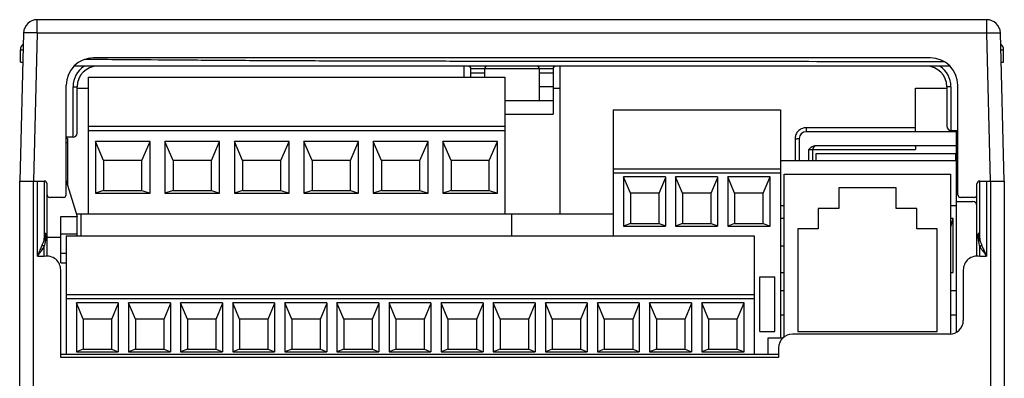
# Model space of a CAD drawing. Header units: millimetres. Extents: x 0 to 420, y 0 to 594.
# Tile 6 of 15: x 54 to 126, y 325 to 351. Entities that reach past the tile are written whole.
import ezdxf

# ---------------------------------------------------------------- set-up
doc = ezdxf.new("R2010")
doc.units = ezdxf.units.MM

msp = doc.modelspace()

# ---------------------------------------------------------------- linework, layer by layer
at = {"color": 7, "linetype": 'Continuous'}
for p, q in [((55.685, 350.19), (55.685, 351.164)), ((125.119, 351.164), (55.685, 351.164)), ((125.119, 350.19), (125.119, 351.164)), ((54.686, 350.19), (54.402, 339.364)), ((55.685, 350.19), (55.402, 339.364)), ((125.119, 350.19), (55.685, 350.19)), ((125.403, 339.364), (125.119, 350.19)), ((126.402, 339.364), (126.119, 350.19)), ((54.452, 348.064), (54.452, 348.964)), ((54.452, 348.964), (54.654, 348.964)), ((126.151, 348.964), (126.352, 348.964)), ((126.352, 348.064), (126.352, 348.964)), ((54.452, 348.064), (54.63, 348.064)), ((122.429, 347.764), (58.375, 347.764)), ((121.002, 348.364), (59.802, 348.364)), ((86.902, 346.964), (86.902, 347.769)), ((93.902, 347.769), (93.902, 336.964)), ((126.174, 348.064), (126.352, 348.064)), ((87.402, 346.964), (87.402, 347.564)), ((93.402, 347.564), (87.402, 347.564)), ((88.402, 347.264), (87.402, 347.264)), ((88.402, 347.564), (88.402, 346.964)), ((92.402, 345.264), (92.402, 347.564)), ((93.402, 347.264), (92.402, 347.264)), ((93.402, 347.564), (93.402, 344.264)), ((57.802, 338.364), (57.802, 346.364)), ((59.402, 346.964), (59.402, 336.964)), ((59.402, 346.964), (89.882, 346.964)), ((89.882, 346.964), (89.882, 336.964)), ((123.002, 338.364), (123.002, 346.364)), ((58.302, 342.564), (58.302, 346.264)), ((58.302, 346.264), (58.602, 346.264)), ((58.602, 342.864), (58.602, 346.264)), ((58.602, 346.164), (59.402, 346.164)), ((93.402, 346.264), (92.402, 346.264)), ((93.402, 346.164), (93.902, 346.164)), ((119.902, 342.964), (119.902, 346.164)), ((119.902, 346.164), (122.202, 346.164)), ((122.202, 346.264), (122.202, 343.364)), ((122.502, 346.264), (122.202, 346.264)), ((122.502, 346.264), (122.502, 343.064)), ((89.882, 345.264), (93.402, 345.264)), ((89.882, 344.264), (93.402, 344.264)), ((97.807, 344.564), (97.807, 335.364)), ((97.807, 344.564), (110.027, 344.564)), ((110.027, 344.564), (110.027, 327.864)), ((59.402, 343.364), (89.882, 343.364)), ((59.402, 343.064), (89.882, 343.064)), ((111.902, 343.259), (111.902, 342.964)), ((119.902, 343.259), (111.902, 343.259)), ((123.002, 342.964), (111.902, 342.964)), ((122.502, 343.064), (123.002, 343.064)), ((122.902, 328.302), (122.902, 342.964)), ((58.302, 342.564), (57.802, 342.564)), ((57.902, 342.464), (57.802, 342.464)), ((57.902, 342.164), (57.802, 342.164)), ((57.902, 342.464), (57.902, 339.055)), ((59.942, 342.264), (59.942, 338.464)), ((60.542, 340.864), (59.942, 342.264)), ((63.942, 342.264), (59.942, 342.264)), ((63.342, 340.864), (63.942, 342.264)), ((63.942, 338.464), (63.942, 342.264)), ((65.022, 342.264), (65.022, 338.464)), ((65.622, 340.864), (65.022, 342.264)), ((69.022, 342.264), (65.022, 342.264)), ((68.422, 340.864), (69.022, 342.264)), ((69.022, 338.464), (69.022, 342.264)), ((70.102, 342.264), (70.102, 338.464)), ((70.702, 340.864), (70.102, 342.264)), ((74.102, 342.264), (70.102, 342.264)), ((73.502, 340.864), (74.102, 342.264)), ((74.102, 338.464), (74.102, 342.264)), ((75.182, 342.264), (75.182, 338.464)), ((75.782, 340.864), (75.182, 342.264)), ((79.182, 342.264), (75.182, 342.264)), ((78.582, 340.864), (79.182, 342.264)), ((79.182, 338.464), (79.182, 342.264)), ((80.262, 342.264), (80.262, 338.464)), ((80.862, 340.864), (80.262, 342.264)), ((84.262, 342.264), (80.262, 342.264)), ((83.662, 340.864), (84.262, 342.264)), ((84.262, 338.464), (84.262, 342.264)), ((85.342, 342.264), (85.342, 338.464)), ((85.942, 340.864), (85.342, 342.264)), ((89.342, 342.264), (85.342, 342.264)), ((88.742, 340.864), (89.342, 342.264)), ((89.342, 338.464), (89.342, 342.264)), ((111.102, 342.459), (111.102, 340.864)), ((111.402, 342.464), (111.402, 340.864)), ((123.002, 342.664), (122.902, 342.664)), ((112.102, 340.864), (112.102, 341.664)), ((112.102, 341.664), (119.902, 341.664)), ((112.402, 340.864), (112.402, 341.664)), ((112.622, 341.964), (122.902, 341.964)), ((112.652, 340.864), (112.652, 341.364)), ((112.652, 341.364), (122.852, 341.364)), ((119.902, 341.964), (119.902, 341.664)), ((122.852, 340.864), (122.852, 341.364)), ((60.542, 340.864), (60.542, 338.664)), ((63.342, 340.864), (60.542, 340.864)), ((63.342, 338.664), (63.342, 340.864)), ((65.622, 340.864), (65.622, 338.664)), ((68.422, 340.864), (65.622, 340.864)), ((68.422, 338.664), (68.422, 340.864)), ((70.702, 340.864), (70.702, 338.664)), ((73.502, 340.864), (70.702, 340.864)), ((73.502, 338.664), (73.502, 340.864)), ((75.782, 340.864), (75.782, 338.664)), ((78.582, 340.864), (75.782, 340.864)), ((78.582, 338.664), (78.582, 340.864)), ((80.862, 340.864), (80.862, 338.664)), ((83.662, 340.864), (80.862, 340.864)), ((83.662, 338.664), (83.662, 340.864)), ((85.942, 340.864), (85.942, 338.664)), ((88.742, 340.864), (85.942, 340.864)), ((88.742, 338.664), (88.742, 340.864)), ((110.027, 340.864), (122.902, 340.864)), ((97.807, 340.264), (110.027, 340.264)), ((97.807, 339.964), (110.027, 339.964)), ((110.302, 327.963), (110.302, 339.864)), ((110.302, 339.864), (122.502, 339.864)), ((122.502, 328.172), (122.502, 339.864)), ((54.402, 249.164), (54.402, 339.364)), ((54.402, 339.364), (56.202, 339.364)), ((55.402, 307.519), (55.402, 339.364)), ((55.702, 333.864), (55.702, 339.364)), ((56.202, 339.364), (56.202, 335.172)), ((56.402, 333.864), (56.402, 339.164)), ((57.802, 339.382), (58.602, 336.764)), ((98.557, 339.664), (98.557, 336.064)), ((99.057, 338.464), (98.557, 339.664)), ((101.617, 339.664), (98.557, 339.664)), ((101.157, 338.464), (101.617, 339.568)), ((101.617, 339.664), (101.617, 336.064)), ((102.367, 339.664), (102.367, 336.064)), ((102.867, 338.464), (102.367, 339.664)), ((105.427, 339.664), (102.367, 339.664)), ((104.967, 338.464), (105.427, 339.568)), ((105.427, 339.664), (105.427, 336.064)), ((106.177, 339.664), (106.177, 336.064)), ((106.677, 338.464), (106.177, 339.664)), ((109.277, 339.664), (106.177, 339.664)), ((108.777, 338.464), (109.277, 339.664)), ((109.277, 336.064), (109.277, 339.664)), ((124.402, 333.864), (124.402, 339.164)), ((124.602, 335.172), (124.602, 339.364)), ((124.602, 339.364), (126.402, 339.364)), ((125.102, 339.364), (125.102, 333.864)), ((125.402, 339.364), (125.402, 306.164)), ((126.402, 339.364), (126.402, 249.164)), ((60.542, 338.664), (59.942, 338.464)), ((59.942, 338.464), (63.942, 338.464)), ((60.542, 338.664), (63.342, 338.664)), ((63.342, 338.664), (63.942, 338.464)), ((65.622, 338.664), (65.022, 338.464)), ((65.022, 338.464), (69.022, 338.464)), ((65.622, 338.664), (68.422, 338.664)), ((68.422, 338.664), (69.022, 338.464)), ((70.702, 338.664), (70.102, 338.464)), ((70.102, 338.464), (74.102, 338.464)), ((70.702, 338.664), (73.502, 338.664)), ((73.502, 338.664), (74.102, 338.464)), ((75.782, 338.664), (75.182, 338.464)), ((75.182, 338.464), (79.182, 338.464)), ((75.782, 338.664), (78.582, 338.664)), ((78.582, 338.664), (79.182, 338.464)), ((80.862, 338.664), (80.262, 338.464)), ((80.262, 338.464), (84.262, 338.464)), ((80.862, 338.664), (83.662, 338.664)), ((83.662, 338.664), (84.262, 338.464)), ((85.942, 338.664), (85.342, 338.464)), ((85.342, 338.464), (89.342, 338.464)), ((85.942, 338.664), (88.742, 338.664)), ((88.742, 338.664), (89.342, 338.464)), ((99.057, 338.464), (99.057, 336.264)), ((101.157, 338.464), (99.057, 338.464)), ((101.157, 336.264), (101.157, 338.464)), ((102.867, 338.464), (102.867, 336.264)), ((104.967, 338.464), (102.867, 338.464)), ((104.967, 336.264), (104.967, 338.464)), ((106.677, 338.464), (106.677, 336.264)), ((108.777, 338.464), (106.677, 338.464)), ((108.777, 336.264), (108.777, 338.464)), ((114.302, 338.864), (114.302, 337.364)), ((118.502, 338.864), (114.302, 338.864)), ((118.502, 337.364), (118.502, 338.864)), ((57.602, 338.164), (56.602, 338.164)), ((122.902, 337.864), (124.102, 337.864)), ((124.202, 338.164), (123.202, 338.164)), ((58.541, 336.964), (97.807, 336.964)), ((58.902, 335.364), (58.902, 336.964)), ((90.402, 335.364), (90.402, 336.964)), ((110.027, 337.564), (110.302, 337.564)), ((112.802, 337.364), (112.802, 335.864)), ((114.302, 337.364), (112.802, 337.364)), ((120.002, 337.364), (118.502, 337.364)), ((120.002, 335.864), (120.002, 337.364)), ((122.502, 337.564), (122.902, 337.564)), ((57.402, 333.367), (57.402, 336.764)), ((57.402, 336.764), (58.602, 336.764)), ((58.602, 335.364), (58.602, 336.764)), ((99.057, 336.264), (98.557, 336.064)), ((99.057, 336.264), (101.157, 336.264)), ((101.157, 336.264), (101.617, 336.08)), ((102.867, 336.264), (102.367, 336.064)), ((102.867, 336.264), (104.967, 336.264)), ((104.967, 336.264), (105.427, 336.08)), ((106.677, 336.264), (106.177, 336.064)), ((106.677, 336.264), (108.777, 336.264)), ((108.777, 336.264), (109.277, 336.064)), ((110.302, 336.615), (110.027, 336.615)), ((122.502, 336.011), (122.652, 336.615)), ((122.652, 336.615), (122.502, 336.615)), ((122.652, 332.662), (122.652, 336.615)), ((98.557, 336.064), (101.617, 336.064)), ((102.367, 336.064), (105.427, 336.064)), ((106.177, 336.064), (109.277, 336.064)), ((111.302, 335.864), (111.302, 328.364)), ((112.802, 335.864), (111.302, 335.864)), ((121.502, 335.864), (120.002, 335.864)), ((121.502, 328.364), (121.502, 335.864)), ((56.302, 335.035), (56.302, 335.337)), ((56.402, 335.264), (57.402, 335.264)), ((57.402, 335.496), (58.602, 335.496)), ((57.802, 335.364), (57.802, 326.664)), ((57.802, 335.364), (108.122, 335.364)), ((108.122, 335.364), (108.122, 326.664)), ((124.502, 335.337), (124.502, 335.035)), ((56.202, 333.864), (56.202, 334.587)), ((57.402, 334.081), (57.802, 334.081)), ((110.302, 334.6), (110.027, 334.6)), ((124.602, 333.864), (124.602, 334.587)), ((55.702, 333.864), (56.202, 333.864)), ((57.402, 333.367), (57.802, 333.367)), ((124.602, 333.864), (125.102, 333.864)), ((57.402, 326.464), (57.402, 332.864)), ((110.027, 332.662), (110.302, 332.662)), ((122.502, 332.662), (122.652, 332.662)), ((123.402, 332.864), (123.402, 329.164)), ((108.532, 328.364), (108.532, 332.364)), ((108.532, 332.364), (109.632, 332.364)), ((109.632, 328.364), (109.632, 332.364)), ((110.027, 331.364), (110.302, 331.364)), ((122.502, 331.364), (122.902, 331.364)), ((57.802, 331.064), (108.122, 331.064)), ((57.802, 330.764), (108.122, 330.764)), ((58.552, 330.464), (58.552, 326.864)), ((59.052, 329.264), (58.552, 330.464)), ((61.612, 330.464), (58.552, 330.464)), ((61.152, 329.264), (61.612, 330.368)), ((61.612, 330.464), (61.612, 326.864)), ((62.362, 330.464), (62.362, 326.864)), ((62.862, 329.264), (62.362, 330.464)), ((65.422, 330.464), (62.362, 330.464)), ((64.962, 329.264), (65.422, 330.368)), ((65.422, 330.464), (65.422, 326.864)), ((66.172, 330.464), (66.172, 326.864)), ((66.672, 329.264), (66.172, 330.464)), ((69.232, 330.464), (66.172, 330.464)), ((68.772, 329.264), (69.232, 330.368)), ((69.232, 330.464), (69.232, 326.864)), ((69.982, 330.464), (69.982, 326.864)), ((70.482, 329.264), (69.982, 330.464)), ((73.042, 330.464), (69.982, 330.464)), ((72.582, 329.264), (73.042, 330.368)), ((73.042, 330.464), (73.042, 326.864)), ((73.792, 330.464), (73.792, 326.864)), ((74.292, 329.264), (73.792, 330.464)), ((76.852, 330.464), (73.792, 330.464)), ((76.392, 329.264), (76.852, 330.368)), ((76.852, 330.464), (76.852, 326.864)), ((77.602, 330.464), (77.602, 326.864)), ((78.102, 329.264), (77.602, 330.464)), ((80.662, 330.464), (77.602, 330.464)), ((80.202, 329.264), (80.662, 330.368)), ((80.662, 330.464), (80.662, 326.864)), ((81.412, 330.464), (81.412, 326.864)), ((81.912, 329.264), (81.412, 330.464)), ((84.472, 330.464), (81.412, 330.464)), ((84.012, 329.264), (84.472, 330.368)), ((84.472, 330.464), (84.472, 326.864)), ((85.222, 330.464), (85.222, 326.864)), ((85.722, 329.264), (85.222, 330.464)), ((88.282, 330.464), (85.222, 330.464)), ((87.822, 329.264), (88.282, 330.368)), ((88.282, 330.464), (88.282, 326.864)), ((89.032, 330.464), (89.032, 326.864)), ((89.532, 329.264), (89.032, 330.464)), ((92.092, 330.464), (89.032, 330.464)), ((91.632, 329.264), (92.092, 330.368)), ((92.092, 330.464), (92.092, 326.864)), ((92.842, 330.464), (92.842, 326.864)), ((93.342, 329.264), (92.842, 330.464)), ((95.902, 330.464), (92.842, 330.464)), ((95.442, 329.264), (95.902, 330.368)), ((95.902, 330.464), (95.902, 326.864)), ((96.652, 330.464), (96.652, 326.864)), ((97.152, 329.264), (96.652, 330.464)), ((99.712, 330.464), (96.652, 330.464)), ((99.252, 329.264), (99.712, 330.368)), ((99.712, 330.464), (99.712, 326.864)), ((100.462, 330.464), (100.462, 326.864)), ((100.962, 329.264), (100.462, 330.464)), ((103.522, 330.464), (100.462, 330.464)), ((103.062, 329.264), (103.522, 330.368)), ((103.522, 330.464), (103.522, 326.864)), ((104.272, 330.464), (104.272, 326.864)), ((104.772, 329.264), (104.272, 330.464)), ((107.372, 330.464), (104.272, 330.464)), ((106.872, 329.264), (107.372, 330.464)), ((107.372, 326.864), (107.372, 330.464)), ((59.052, 329.264), (59.052, 327.064)), ((61.152, 329.264), (59.052, 329.264)), ((61.152, 327.064), (61.152, 329.264)), ((62.862, 329.264), (62.862, 327.064)), ((64.962, 329.264), (62.862, 329.264)), ((64.962, 327.064), (64.962, 329.264)), ((66.672, 329.264), (66.672, 327.064)), ((68.772, 329.264), (66.672, 329.264)), ((68.772, 327.064), (68.772, 329.264)), ((70.482, 329.264), (70.482, 327.064)), ((72.582, 329.264), (70.482, 329.264)), ((72.582, 327.064), (72.582, 329.264)), ((74.292, 329.264), (74.292, 327.064)), ((76.392, 329.264), (74.292, 329.264)), ((76.392, 327.064), (76.392, 329.264)), ((78.102, 329.264), (78.102, 327.064)), ((80.202, 329.264), (78.102, 329.264)), ((80.202, 327.064), (80.202, 329.264)), ((81.912, 329.264), (81.912, 327.064)), ((84.012, 329.264), (81.912, 329.264)), ((84.012, 327.064), (84.012, 329.264)), ((85.722, 329.264), (85.722, 327.064)), ((87.822, 329.264), (85.722, 329.264)), ((87.822, 327.064), (87.822, 329.264)), ((89.532, 329.264), (89.532, 327.064)), ((91.632, 329.264), (89.532, 329.264)), ((91.632, 327.064), (91.632, 329.264)), ((93.342, 329.264), (93.342, 327.064)), ((95.442, 329.264), (93.342, 329.264)), ((95.442, 327.064), (95.442, 329.264)), ((97.152, 329.264), (97.152, 327.064)), ((99.252, 329.264), (97.152, 329.264)), ((99.252, 327.064), (99.252, 329.264)), ((100.962, 329.264), (100.962, 327.064)), ((103.062, 329.264), (100.962, 329.264)), ((103.062, 327.064), (103.062, 329.264)), ((104.772, 329.264), (104.772, 327.064)), ((106.872, 329.264), (104.772, 329.264)), ((106.872, 327.064), (106.872, 329.264)), ((110.027, 329.564), (110.302, 329.564)), ((122.502, 329.564), (122.902, 329.564)), ((108.532, 328.364), (109.632, 328.364)), ((111.302, 328.364), (121.502, 328.364)), ((109.102, 327.864), (109.102, 326.664)), ((110.189, 327.864), (109.102, 327.864)), ((122.402, 328.164), (110.902, 328.164)), ((59.052, 327.064), (58.552, 326.864)), ((59.052, 327.064), (61.152, 327.064)), ((61.152, 327.064), (61.612, 326.88)), ((62.862, 327.064), (62.362, 326.864)), ((62.862, 327.064), (64.962, 327.064)), ((64.962, 327.064), (65.422, 326.88)), ((66.672, 327.064), (66.172, 326.864)), ((66.672, 327.064), (68.772, 327.064)), ((68.772, 327.064), (69.232, 326.88)), ((70.482, 327.064), (69.982, 326.864)), ((70.482, 327.064), (72.582, 327.064)), ((72.582, 327.064), (73.042, 326.88)), ((74.292, 327.064), (73.792, 326.864)), ((74.292, 327.064), (76.392, 327.064)), ((76.392, 327.064), (76.852, 326.88)), ((78.102, 327.064), (77.602, 326.864)), ((78.102, 327.064), (80.202, 327.064)), ((80.202, 327.064), (80.662, 326.88)), ((81.912, 327.064), (81.412, 326.864)), ((81.912, 327.064), (84.012, 327.064)), ((84.012, 327.064), (84.472, 326.88)), ((85.722, 327.064), (85.222, 326.864)), ((85.722, 327.064), (87.822, 327.064)), ((87.822, 327.064), (88.282, 326.88)), ((89.532, 327.064), (89.032, 326.864)), ((89.532, 327.064), (91.632, 327.064)), ((91.632, 327.064), (92.092, 326.88)), ((93.342, 327.064), (92.842, 326.864)), ((93.342, 327.064), (95.442, 327.064)), ((95.442, 327.064), (95.902, 326.88)), ((97.152, 327.064), (96.652, 326.864)), ((97.152, 327.064), (99.252, 327.064)), ((99.252, 327.064), (99.712, 326.88)), ((100.962, 327.064), (100.462, 326.864)), ((100.962, 327.064), (103.062, 327.064)), ((103.062, 327.064), (103.522, 326.88)), ((104.772, 327.064), (104.272, 326.864)), ((104.772, 327.064), (106.872, 327.064)), ((106.872, 327.064), (107.372, 326.864)), ((109.902, 327.164), (109.902, 326.464)), ((109.902, 326.664), (57.402, 326.664)), ((109.902, 326.464), (57.402, 326.464)), ((58.552, 326.864), (61.612, 326.864)), ((62.362, 326.864), (65.422, 326.864)), ((66.172, 326.864), (69.232, 326.864)), ((69.982, 326.864), (73.042, 326.864)), ((73.792, 326.864), (76.852, 326.864)), ((77.602, 326.864), (80.662, 326.864)), ((81.412, 326.864), (84.472, 326.864)), ((85.222, 326.864), (88.282, 326.864)), ((89.032, 326.864), (92.092, 326.864)), ((92.842, 326.864), (95.902, 326.864)), ((96.652, 326.864), (99.712, 326.864)), ((100.462, 326.864), (103.522, 326.864)), ((104.272, 326.864), (107.372, 326.864))]:
    msp.add_line(p, q, dxfattribs=at)
for centre, radius, start, end in [((55.685, 350.164), 1, 90, 178.5), ((125.119, 350.164), 1, 1.5, 90), ((54.952, 348.964), 0.5, 125.25885, 180), ((125.852, 348.964), 0.5, 0, 54.8026), ((59.802, 346.364), 2, 90, 180), ((60.102, 346.264), 1.8, 123.55458, 180), ((60.102, 346.264), 1.5, 90, 180), ((87.202, 347.564), 0.2, 0, 90), ((88.602, 347.564), 0.2, 90, 180), ((92.202, 347.564), 0.2, 0, 90), ((93.602, 347.564), 0.2, 90, 180), ((120.702, 346.264), 1.5, 0, 90), ((121.002, 346.364), 2, 0, 90), ((120.702, 346.264), 1.8, 0, 56.44347), ((58.302, 342.864), 0.3, 270, 0), ((111.902, 342.464), 0.5, 90, 180), ((122.502, 343.364), 0.3, 180, 270), ((112.702, 341.664), 0.3, 120.00012, 180), ((56.202, 339.164), 0.2, 0, 90), ((124.602, 339.164), 0.2, 90, 180), ((56.602, 338.364), 0.2, 180, 270), ((57.602, 338.364), 0.2, 270, 0), ((123.202, 338.364), 0.2, 180, 270), ((124.102, 337.564), 0.3, 0, 90), ((124.202, 338.364), 0.2, 270, 0), ((56.402, 335.511), 0.2, 180, 240), ((56.202, 335.164), 0.2, 0, 60), ((124.602, 335.164), 0.2, 120, 180), ((124.402, 335.511), 0.2, 300, 0), ((56.402, 332.864), 1, 0, 101.50507), ((124.402, 332.864), 1, 78.49493, 180), ((122.402, 329.164), 1, 270, 0), ((110.902, 327.164), 1, 90, 180)]:
    msp.add_arc(centre, radius, start, end, dxfattribs=at)
for points, start_tangent, end_tangent in [([(55.685, 350.19), (55.38, 350.197), (55.1, 350.201), (54.878, 350.201), (54.735, 350.197), (54.686, 350.19)], (-0.999658, 0.026159), (-0.026177, -0.999657)), ([(125.119, 350.19), (125.425, 350.197), (125.704, 350.201), (125.927, 350.201), (126.069, 350.197), (126.119, 350.19)], (0.999658, 0.026159), (0.026177, -0.999657)), ([(59.802, 348.246), (59.141, 348.249)], (-0.999986, 0.005296), (-0.999989, 0.004796)), ([(59.832, 348.246), (59.802, 348.246)], (-0.999986, 0.005317), (-0.999986, 0.005296)), ([(122.042, 348.07), (121.453, 348.071), (116.708, 348.083), (107.52, 348.102), (98.473, 348.112), (89.331, 348.115), (84.698, 348.119), (80.049, 348.128), (75.429, 348.145), (70.919, 348.168), (66.587, 348.199), (62.47, 348.23), (59.832, 348.246)], (-0.999998, 0.002145), (-0.999986, 0.005317)), ([(111.902, 343.259), (111.772, 343.248), (111.637, 343.214), (111.505, 343.154), (111.385, 343.069), (111.281, 342.963), (111.2, 342.842), (111.143, 342.711), (111.112, 342.581), (111.102, 342.459)], (-1, 0.00002), (0.000008, -1)), ([(111.102, 342.459), (111.252, 342.46), (111.362, 342.462), (111.402, 342.464)], (1, 0), (0, 1)), ([(112.102, 341.664), (112.227, 341.783), (112.355, 341.88), (112.489, 341.943), (112.622, 341.964)], (0.707107, 0.707107), (1, 0)), ([(56.217, 335.563), (56.202, 335.564)], (-0.987747, 0.156061), (-0.999977, 0.006726)), ([(56.232, 335.56), (56.217, 335.563)], (-0.956647, 0.291251), (-0.987747, 0.156061)), ([(56.324, 335.482), (56.305, 335.508), (56.259, 335.548), (56.232, 335.56)], (-0.547163, 0.837026), (-0.956647, 0.291251)), ([(124.602, 335.564), (124.555, 335.553), (124.511, 335.52), (124.492, 335.497)], (-0.999991, 0.004329), (-0.600383, -0.799712)), ([(56.059, 334.683), (56.137, 334.879), (56.187, 335.036), (56.202, 335.172)], (0.361093, 0.93253), (0.00029, 1)), ([(56.302, 335.035), (56.249, 335.07), (56.214, 335.118), (56.202, 335.172)], (-0.908955, 0.416894), (0, 1)), ([(56.202, 334.587), (56.257, 334.763), (56.291, 334.91), (56.302, 335.035)], (0.290869, 0.956763), (0.000484, 1)), ([(56.21, 335.457), (56.207, 335.466), (56.204, 335.488)], (-0.267609, 0.963527), (-0.113666, 0.993519)), ([(56.215, 335.44), (56.21, 335.457)], (-0.356415, 0.934328), (-0.267609, 0.963527)), ([(56.23, 335.409), (56.218, 335.432), (56.215, 335.44)], (-0.507277, 0.861783), (-0.356415, 0.934328)), ([(56.251, 335.38), (56.234, 335.402), (56.23, 335.409)], (-0.65701, 0.753882), (-0.507277, 0.861783)), ([(56.262, 335.368), (56.253, 335.378), (56.251, 335.38)], (-0.714676, 0.699456), (-0.65701, 0.753882)), ([(56.276, 335.356), (56.273, 335.358), (56.262, 335.368)], (-0.76528, 0.643698), (-0.714676, 0.699456)), ([(56.299, 335.339), (56.293, 335.344), (56.276, 335.356)], (0.443141, 0.896452), (-0.76528, 0.643698)), ([(56.341, 335.453), (56.324, 335.482)], (-0.463272, 0.886216), (-0.547163, 0.837026)), ([(56.398, 335.243), (56.387, 335.318), (56.368, 335.389), (56.341, 335.453)], (-0.099882, 0.994999), (-0.463272, 0.886216)), ([(56.402, 335.164), (56.398, 335.243)], (-0.000046, 1), (-0.099882, 0.994999)), ([(124.404, 335.21), (124.402, 335.164)], (-0.058011, -0.998316), (-0.000164, -1)), ([(124.407, 335.255), (124.404, 335.21)], (-0.115011, -0.993364), (-0.058011, -0.998316)), ([(124.474, 335.471), (124.444, 335.409), (124.422, 335.336), (124.407, 335.255)], (-0.511971, -0.859002), (-0.115011, -0.993364)), ([(124.492, 335.497), (124.474, 335.471)], (-0.600383, -0.799712), (-0.511971, -0.859002)), ([(124.507, 335.34), (124.505, 335.339), (124.5, 335.336)], (-0.86115, -0.508351), (-0.871202, -0.490925)), ([(124.502, 335.035), (124.555, 335.07), (124.59, 335.118), (124.602, 335.172)], (0.908957, 0.416891), (0, 1)), ([(124.502, 335.035), (124.513, 334.91), (124.547, 334.765), (124.602, 334.587)], (0.000696, -1), (0.291393, -0.956603)), ([(124.602, 335.172), (124.618, 335.037), (124.667, 334.88), (124.745, 334.683)], (0.000445, -1), (0.359286, -0.933228)), ([(55.702, 333.864), (55.792, 334.061), (55.873, 334.24), (55.944, 334.403), (56.006, 334.55), (56.059, 334.683)], (0.416625, 0.909079), (0.358918, 0.933369)), ([(55.702, 333.864), (55.828, 334.038), (55.941, 334.196), (56.041, 334.339), (56.128, 334.469), (56.202, 334.587)], (0.588195, 0.808719), (0.520821, 0.853666)), ([(56.202, 334.586), (56.148, 334.613), (56.099, 334.646), (56.059, 334.683)], (-0.924217, 0.381867), (-0.671946, 0.7406)), ([(124.602, 334.587), (124.656, 334.613), (124.705, 334.646), (124.745, 334.683)], (0.924106, 0.382137), (0.672949, 0.739689)), ([(124.602, 334.587), (124.662, 334.491), (124.731, 334.387), (124.809, 334.273), (124.897, 334.148), (124.995, 334.012), (125.102, 333.864)], (0.520868, -0.853637), (0.588192, -0.808721)), ([(124.745, 334.683), (124.788, 334.575), (124.837, 334.457), (124.893, 334.327), (124.956, 334.186), (125.026, 334.031), (125.102, 333.864)], (0.358917, -0.933369), (0.416627, -0.909078)), ([(56.203, 333.844), (56.202, 333.858), (56.201, 333.864)], (-0.343021, 0.939328), (-0.387934, 0.921687)), ([(124.602, 333.844), (124.602, 333.858), (124.603, 333.864)], (0.343021, 0.939328), (0.387917, 0.921694))]:
    msp.add_spline(points, degree=3, dxfattribs=dict(at, start_tangent=start_tangent, end_tangent=end_tangent))

doc.saveas('drawing.dxf')
